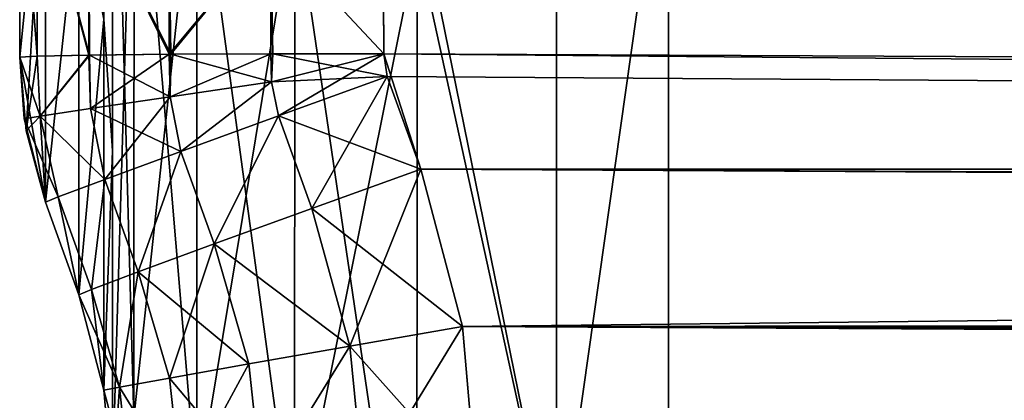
# Model space of a CAD drawing. Header units: metres. Extents: x 59 to 135, y -85 to 115.
# Tile 27 of 256: x 73 to 73.531, y -51.94 to -51.735. Entities that reach past the tile are written whole.
import ezdxf

# ---------------------------------------------------------------- set-up
doc = ezdxf.new("R2010")
doc.units = ezdxf.units.M
doc.layers.add('solid_20_404_502_XXX', color=7, linetype='CONTINUOUS')

msp = doc.modelspace()

# ---------------------------------------------------------------- linework, layer by layer
at = {"layer": 'solid_20_404_502_XXX'}
for points in [[(73.050003, -51.80563, -2.817811), (73.045448, -51.734512, -2.904164), (73.050003, -51.533684, -3.921109)], [(73.050003, -51.80563, 2.817811), (73.050003, -51.533684, 3.921109), (73.045448, -51.734512, 2.904158)], [(73.061607, -51.950081, -3.636899), (73.050003, -51.533684, -3.921109), (73.061691, -51.586113, -3.971104)], [(73.061607, -51.950081, -3.636899), (73.050003, -51.982124, -3.520476), (73.050003, -51.533684, -3.921109)], [(73.050003, -51.80563, -2.817811), (73.050003, -51.533684, -3.921109), (73.050003, -51.982124, -3.520476)], [(73.050003, -51.982124, 3.520476), (73.061691, -51.586109, 3.971101), (73.050003, -51.533684, 3.921109)], [(73.050003, -51.80563, 2.817811), (73.050003, -51.982124, 3.520476), (73.050003, -51.533684, 3.921109)], [(73, -51.630894, 1.6783), (73, -51.75507, 1.697567), (73, -51.539104, 2.962495)], [(73, -51.539104, 2.962495), (73, -51.75507, 1.697567), (73.01387, -51.616112, 2.97865)], [(73, -51.75507, -1.697567), (73, -51.539104, -2.962495), (73.01387, -51.616108, -2.978683)], [(73, -51.630894, -1.6783), (73, -51.539104, -2.962495), (73, -51.75507, -1.697567)], [(73.061607, -51.950081, 3.636898), (73.061691, -51.586109, 3.971101), (73.050003, -51.982124, 3.520476)], [(73.061607, -51.950081, 3.636898), (73.09565, -51.633305, 4.015998), (73.061691, -51.586109, 3.971101)], [(73.095528, -51.990879, -3.687791), (73.061607, -51.950081, -3.636899), (73.061691, -51.586113, -3.971104)], [(73.095528, -51.990879, -3.687791), (73.061691, -51.586113, -3.971104), (73.09565, -51.633308, -4.016)], [(73.196129, -51.634048, 1.458992), (73.19651, -51.589615, 1.414624), (88.197136, -51.764824, 1.197049)], [(73.19651, -51.589615, 1.414624), (88.196747, -51.720531, 1.152811), (88.197136, -51.764824, 1.197049)], [(73.210587, -51.648823, -4.119246), (73.289528, -51.608353, -4.184427), (73.289528, -52.037354, -3.772485)], [(73.214348, -51.693417, 4.073182), (73.289528, -52.037354, 3.772485), (73.289528, -51.608353, 4.184427)], [(73.289528, -52.037354, -3.772485), (73.289528, -51.608353, -4.184427), (73.349991, -51.609844, -4.185604)], [(73.289528, -51.608353, 4.184427), (73.289528, -52.037354, 3.772485), (73.349991, -51.609844, 4.185604)], [(73.289528, -52.037354, -3.772485), (73.349991, -51.609844, -4.185604), (73.349983, -52.038326, -3.773564)], [(73.289528, -52.037354, 3.772485), (73.349983, -52.038326, 3.773564), (73.349991, -51.609844, 4.185604)], [(90.032066, -51.634991, -3.560709), (73.349983, -52.038326, -3.773564), (73.349991, -51.609844, -4.185604)], [(73.349991, -51.609844, 4.185604), (73.349983, -52.038326, 3.773564), (90.032066, -51.634991, 3.560709)], [(73, -51.75507, -1.697567), (73.01387, -51.616108, -2.978683), (73.01387, -51.833393, -1.705313)], [(73.003494, -51.794891, 1.70122), (73.01387, -51.616112, 2.97865), (73, -51.75507, 1.697567)], [(73.003494, -51.794891, 1.70122), (73.01387, -51.833393, 1.705313), (73.01387, -51.616112, 2.97865)], [(73.01387, -51.833393, -1.705313), (73.01387, -51.616108, -2.978683), (73.031906, -51.665138, -2.986439)], [(73.01387, -51.616112, 2.97865), (73.01387, -51.833393, 1.705313), (73.031906, -51.665138, 2.986438)], [(73.009499, -51.64904, 1.620273), (73.009514, -51.754463, 1.636052), (73, -51.630894, 1.6783)], [(73.009514, -51.754463, 1.636052), (73, -51.75507, 1.697567), (73, -51.630894, 1.6783)], [(73, -51.630894, -1.6783), (73, -51.75507, -1.697567), (73.009514, -51.754463, -1.636052)], [(73, -51.630894, -1.6783), (73.009514, -51.754463, -1.636052), (73.009499, -51.64904, -1.620273)], [(73.09552, -51.990879, 3.687789), (73.09565, -51.633305, 4.015998), (73.061607, -51.950081, 3.636898)], [(73.09552, -51.990879, 3.687789), (73.148407, -51.67033, 4.051221), (73.09565, -51.633305, 4.015998)], [(73.148293, -52.022915, -3.727756), (73.095528, -51.990879, -3.687791), (73.09565, -51.633308, -4.016)], [(73.148293, -52.022915, -3.727756), (73.09565, -51.633308, -4.016), (73.148415, -51.670334, -4.051223)], [(73.196136, -51.689976, 1.48736), (73.196129, -51.634048, 1.458992), (88.197144, -51.820713, 1.22546)], [(73.196129, -51.634048, 1.458992), (88.197136, -51.764824, 1.197049), (88.197144, -51.820713, 1.22546)], [(73.196129, -51.634048, -1.458992), (88.197136, -51.764824, -1.197049), (88.196747, -51.720531, -1.152811)], [(73.196129, -51.634048, -1.458992), (88.197144, -51.820713, -1.22546), (88.197136, -51.764824, -1.197049)], [(73.196129, -51.634048, -1.458992), (73.196136, -51.689976, -1.48736), (88.197144, -51.820713, -1.22546)], [(90.032066, -51.634991, -3.560709), (90.031006, -52.127995, -3.226225), (73.349983, -52.038326, -3.773564)], [(73.349983, -52.038326, 3.773564), (90.031006, -52.127995, 3.226225), (90.032066, -51.634991, 3.560709)], [(73.037231, -51.66573, 1.567493), (73.037315, -51.753941, 1.580641), (73.009499, -51.64904, 1.620273)], [(73.037315, -51.753941, 1.580641), (73.009514, -51.754463, 1.636052), (73.009499, -51.64904, 1.620273)], [(73.009499, -51.64904, -1.620273), (73.037659, -51.753937, -1.580163), (73.037231, -51.66573, -1.567493)], [(73.009499, -51.64904, -1.620273), (73.009514, -51.754463, -1.636052), (73.037659, -51.753937, -1.580163)], [(73.214348, -51.693417, -4.073182), (73.210587, -51.648823, -4.119246), (73.289528, -52.037354, -3.772485)], [(73.01387, -51.833393, 1.705313), (73.031906, -51.883366, 1.704967), (73.031906, -51.665138, 2.986438)], [(73.01387, -51.833393, -1.705313), (73.031906, -51.665138, -2.986439), (73.031906, -51.883366, -1.704967)], [(73.045448, -51.734512, 2.904158), (73.031906, -51.665138, 2.986438), (73.031906, -51.883366, 1.704967)], [(73.045448, -51.734512, -2.904164), (73.031906, -51.883366, -1.704967), (73.031906, -51.665138, -2.986439)], [(73.080513, -51.679024, 1.525378), (73.080688, -51.75349, 1.536458), (73.037231, -51.66573, 1.567493)], [(73.080688, -51.75349, 1.536458), (73.037315, -51.753941, 1.580641), (73.037231, -51.66573, 1.567493)], [(73.037231, -51.66573, -1.567493), (73.081459, -51.753487, -1.535891), (73.080513, -51.679024, -1.525378)], [(73.037231, -51.66573, -1.567493), (73.037659, -51.753937, -1.580163), (73.081459, -51.753487, -1.535891)], [(73.148293, -52.022915, 3.727754), (73.148407, -51.67033, 4.051221), (73.09552, -51.990879, 3.687789)], [(73.148293, -52.022915, 3.727754), (73.214348, -51.693417, 4.073182), (73.148407, -51.67033, 4.051221)], [(73.148293, -52.022915, -3.727756), (73.148415, -51.670334, -4.051223), (73.214256, -52.118229, -3.693557)], [(73.148415, -51.670334, -4.051223), (73.214348, -51.693417, -4.073182), (73.214256, -52.118229, -3.693557)], [(73.080688, -51.75349, 1.536458), (73.080513, -51.679024, 1.525378), (73.1353, -51.687744, 1.497876)], [(73.080513, -51.679024, -1.525378), (73.081459, -51.753487, -1.535891), (73.1353, -51.687744, -1.497876)], [(73.080688, -51.75349, 1.536458), (73.1353, -51.687744, 1.497876), (73.135574, -51.753174, 1.507644)], [(73.081459, -51.753487, -1.535891), (73.136589, -51.75317, -1.507304), (73.1353, -51.687744, -1.497876)], [(73.135574, -51.753174, 1.507644), (73.1353, -51.687744, 1.497876), (73.19651, -51.753262, 1.497006)], [(73.1353, -51.687744, 1.497876), (73.196136, -51.689976, 1.48736), (73.19651, -51.753262, 1.497006)], [(73.1353, -51.687744, -1.497876), (73.19651, -51.753262, -1.497006), (73.196136, -51.689976, -1.48736)], [(73.1353, -51.687744, -1.497876), (73.136589, -51.75317, -1.507304), (73.19651, -51.753262, -1.497006)], [(73.148293, -52.022915, 3.727754), (73.214317, -52.118477, 3.693393), (73.214348, -51.693417, 4.073182)], [(73.196136, -51.689976, 1.48736), (80.696648, -51.816692, 1.366091), (73.19651, -51.753262, 1.497006)], [(73.196136, -51.689976, 1.48736), (88.19677, -51.882263, 1.235176), (80.696648, -51.816692, 1.366091)], [(73.196136, -51.689976, 1.48736), (88.197144, -51.820713, 1.22546), (88.19677, -51.882263, 1.235176)], [(73.196136, -51.689976, -1.48736), (73.19651, -51.753262, -1.497006), (88.197144, -51.820713, -1.22546)], [(73.214256, -52.118229, -3.693557), (73.214348, -51.693417, -4.073182), (73.289528, -52.037354, -3.772485)], [(73.214348, -51.693417, 4.073182), (73.214317, -52.118477, 3.693393), (73.289528, -52.037354, 3.772485)], [(73.045448, -51.934853, 1.700439), (73.045448, -51.734512, 2.904158), (73.031906, -51.883366, 1.704967)], [(73.045448, -51.734512, -2.904164), (73.045448, -51.934853, -1.700439), (73.031906, -51.883366, -1.704967)], [(73.050003, -51.80563, 2.817811), (73.045448, -51.734512, 2.904158), (73.045448, -51.934853, 1.700439)], [(73.050003, -51.80563, -2.817811), (73.045448, -51.934853, -1.700439), (73.045448, -51.734512, -2.904164)], [(73.009514, -51.754463, 1.636052), (73.003494, -51.794891, 1.70122), (73, -51.75507, 1.697567)], [(73.011009, -51.786854, -1.638564), (73.009514, -51.754463, -1.636052), (73, -51.75507, -1.697567)], [(73.002419, -51.788254, -1.700512), (73, -51.75507, -1.697567), (73.01387, -51.833393, -1.705313)], [(73.011009, -51.786854, -1.638564), (73, -51.75507, -1.697567), (73.002419, -51.788254, -1.700512)], [(73.011009, -51.786854, 1.638564), (73.003494, -51.794891, 1.70122), (73.009514, -51.754463, 1.636052)], [(73.011009, -51.786854, -1.638564), (73.037659, -51.753937, -1.580163), (73.009514, -51.754463, -1.636052)], [(73.011009, -51.786854, 1.638564), (73.009514, -51.754463, 1.636052), (73.037315, -51.753941, 1.580641)], [(73.038147, -51.782772, -1.582262), (73.037659, -51.753937, -1.580163), (73.011009, -51.786854, -1.638564)], [(73.038147, -51.782772, 1.582262), (73.011009, -51.786854, 1.638564), (73.037315, -51.753941, 1.580641)], [(73.038147, -51.782772, 1.582262), (73.037315, -51.753941, 1.580641), (73.080688, -51.75349, 1.536458)], [(73.081123, -51.776424, -1.537265), (73.081459, -51.753487, -1.535891), (73.037659, -51.753937, -1.580163)], [(73.081123, -51.776424, -1.537265), (73.037659, -51.753937, -1.580163), (73.038147, -51.782772, -1.582262)], [(73.081123, -51.776424, 1.537265), (73.038147, -51.782772, 1.582262), (73.080688, -51.75349, 1.536458)], [(73.081123, -51.776424, 1.537265), (73.080688, -51.75349, 1.536458), (73.135574, -51.753174, 1.507644)], [(73.135849, -51.76841, 1.507869), (73.081123, -51.776424, 1.537265), (73.135574, -51.753174, 1.507644)], [(73.135849, -51.76841, -1.507869), (73.081459, -51.753487, -1.535891), (73.081123, -51.776424, -1.537265)], [(73.135849, -51.76841, -1.507869), (73.136589, -51.75317, -1.507304), (73.081459, -51.753487, -1.535891)], [(73.135849, -51.76841, 1.507869), (73.135574, -51.753174, 1.507644), (73.19651, -51.753262, 1.497006)], [(73.135849, -51.76841, -1.507869), (73.198318, -51.765503, -1.496975), (73.136589, -51.75317, -1.507304)], [(73.139626, -51.786758, 1.508049), (73.135849, -51.76841, 1.507869), (73.19651, -51.753262, 1.497006)], [(73.136589, -51.75317, -1.507304), (73.198318, -51.765503, -1.496975), (73.19651, -51.753262, -1.497006)], [(73.139626, -51.786758, 1.508049), (73.19651, -51.753262, 1.497006), (73.198318, -51.765503, 1.496975)], [(73.198318, -51.765503, 1.496975), (73.19651, -51.753262, 1.497006), (80.696648, -51.816692, 1.366091)], [(80.696648, -51.816692, -1.366091), (88.197144, -51.820713, -1.22546), (73.19651, -51.753262, -1.497006)], [(73.19651, -51.753262, -1.497006), (73.198318, -51.765503, -1.496975), (73.216354, -51.815472, -1.49666)], [(80.696648, -51.816692, -1.366091), (73.19651, -51.753262, -1.497006), (73.216354, -51.815472, -1.49666)], [(73.086945, -51.805965, 1.538297), (73.081123, -51.776424, 1.537265), (73.135849, -51.76841, 1.507869)], [(73.086945, -51.805965, -1.538297), (73.135849, -51.76841, -1.507869), (73.081123, -51.776424, -1.537265)], [(73.139626, -51.786758, 1.508049), (73.086945, -51.805965, 1.538297), (73.135849, -51.76841, 1.507869)], [(73.086945, -51.805965, -1.538297), (73.139626, -51.786758, -1.508049), (73.135849, -51.76841, -1.507869)], [(73.139626, -51.786758, -1.508049), (73.198318, -51.765503, -1.496975), (73.135849, -51.76841, -1.507869)], [(73.157669, -51.836727, 1.507732), (73.139626, -51.786758, 1.508049), (73.198318, -51.765503, 1.496975)], [(73.139626, -51.786758, -1.508049), (73.216354, -51.815472, -1.49666), (73.198318, -51.765503, -1.496975)], [(73.157669, -51.836727, 1.507732), (73.198318, -51.765503, 1.496975), (73.216354, -51.815472, 1.49666)], [(73.216354, -51.815472, 1.49666), (73.198318, -51.765503, 1.496975), (80.696648, -51.816692, 1.366091)], [(73.045937, -51.82106, 1.584616), (73.038147, -51.782772, 1.582262), (73.081123, -51.776424, 1.537265)], [(73.086945, -51.805965, -1.538297), (73.081123, -51.776424, -1.537265), (73.038147, -51.782772, -1.582262)], [(73.086945, -51.805965, 1.538297), (73.045937, -51.82106, 1.584616), (73.081123, -51.776424, 1.537265)], [(73.045937, -51.82106, 1.584616), (73.011009, -51.786854, 1.638564), (73.038147, -51.782772, 1.582262)], [(73.045937, -51.82106, -1.584616), (73.038147, -51.782772, -1.582262), (73.011009, -51.786854, -1.638564)], [(73.045937, -51.82106, -1.584616), (73.086945, -51.805965, -1.538297), (73.038147, -51.782772, -1.582262)], [(73.020721, -51.830524, -1.642354), (73.011009, -51.786854, -1.638564), (73.002419, -51.788254, -1.700512)], [(73.020721, -51.830524, -1.642354), (73.002419, -51.788254, -1.700512), (73.01387, -51.833393, -1.705313)], [(73.011009, -51.786854, 1.638564), (73.01387, -51.833393, 1.705313), (73.003494, -51.794891, 1.70122)], [(73.045937, -51.82106, 1.584616), (73.020721, -51.830524, 1.642354), (73.011009, -51.786854, 1.638564)], [(73.020721, -51.830524, 1.642354), (73.01387, -51.833393, 1.705313), (73.011009, -51.786854, 1.638564)], [(73.020721, -51.830524, -1.642354), (73.045937, -51.82106, -1.584616), (73.011009, -51.786854, -1.638564)], [(73.104988, -51.855934, 1.537975), (73.086945, -51.805965, 1.538297), (73.139626, -51.786758, 1.508049)], [(73.104988, -51.855934, -1.537975), (73.139626, -51.786758, -1.508049), (73.086945, -51.805965, -1.538297)], [(73.157669, -51.836727, 1.507732), (73.104988, -51.855934, 1.537975), (73.139626, -51.786758, 1.508049)], [(73.104988, -51.855934, -1.537975), (73.157669, -51.836727, -1.507732), (73.139626, -51.786758, -1.508049)], [(73.157669, -51.836727, -1.507732), (73.216354, -51.815472, -1.49666), (73.139626, -51.786758, -1.508049)], [(73.050003, -51.987816, 1.696103), (73.050003, -51.80563, 2.817811), (73.045448, -51.934853, 1.700439)], [(73.050003, -51.80563, -2.817811), (73.050003, -51.987816, -1.696103), (73.045448, -51.934853, -1.700439)], [(73.063988, -51.871029, 1.584286), (73.045937, -51.82106, 1.584616), (73.086945, -51.805965, 1.538297)], [(73.063988, -51.871029, -1.584286), (73.086945, -51.805965, -1.538297), (73.045937, -51.82106, -1.584616)], [(73.050003, -51.80563, -2.817811), (73.050003, -51.982124, -3.520476), (73.050003, -51.987816, -1.696103)], [(73.050003, -51.987816, 1.696103), (73.050003, -51.982124, 3.520476), (73.050003, -51.80563, 2.817811)], [(73.104988, -51.855934, 1.537975), (73.063988, -51.871029, 1.584286), (73.086945, -51.805965, 1.538297)], [(73.063988, -51.871029, -1.584286), (73.104988, -51.855934, -1.537975), (73.086945, -51.805965, -1.538297)], [(73.178116, -51.911087, 1.50717), (73.157669, -51.836727, 1.507732), (73.216354, -51.815472, 1.49666)], [(73.157669, -51.836727, -1.507732), (73.238922, -51.900433, -1.496266), (73.216354, -51.815472, -1.49666)], [(73.178116, -51.911087, 1.50717), (73.216354, -51.815472, 1.49666), (73.238922, -51.900433, 1.496266)], [(73.238922, -51.900433, 1.496266), (73.216354, -51.815472, 1.49666), (88.252136, -51.899635, 1.234209)], [(73.216354, -51.815472, 1.49666), (88.234688, -51.890144, 1.234514), (88.252136, -51.899635, 1.234209)], [(73.216354, -51.815472, 1.49666), (88.215996, -51.884304, 1.23484), (88.234688, -51.890144, 1.234514)], [(73.216354, -51.815472, 1.49666), (80.696648, -51.816692, 1.366091), (88.19677, -51.882263, 1.235176)], [(73.216354, -51.815472, 1.49666), (88.19677, -51.882263, 1.235176), (88.215996, -51.884304, 1.23484)], [(80.696648, -51.816692, -1.366091), (73.216354, -51.815472, -1.49666), (73.238922, -51.900433, -1.496266)], [(80.696648, -51.816692, -1.366091), (73.238922, -51.900433, -1.496266), (88.19677, -51.882263, -1.235176)], [(73.038765, -51.880493, 1.642015), (73.020721, -51.830524, 1.642354), (73.045937, -51.82106, 1.584616)], [(73.038765, -51.880493, -1.642015), (73.045937, -51.82106, -1.584616), (73.020721, -51.830524, -1.642354)], [(73.063988, -51.871029, 1.584286), (73.038765, -51.880493, 1.642015), (73.045937, -51.82106, 1.584616)], [(73.038765, -51.880493, -1.642015), (73.063988, -51.871029, -1.584286), (73.045937, -51.82106, -1.584616)], [(73.020721, -51.830524, 1.642354), (73.031906, -51.883366, 1.704967), (73.01387, -51.833393, 1.705313)], [(73.020721, -51.830524, -1.642354), (73.01387, -51.833393, -1.705313), (73.031906, -51.883366, -1.704967)], [(73.038765, -51.880493, 1.642015), (73.031906, -51.883366, 1.704967), (73.020721, -51.830524, 1.642354)], [(73.038765, -51.880493, -1.642015), (73.020721, -51.830524, -1.642354), (73.031906, -51.883366, -1.704967)], [(73.178116, -51.911087, 1.50717), (73.104988, -51.855934, 1.537975), (73.157669, -51.836727, 1.507732)], [(73.178116, -51.911087, -1.50717), (73.157669, -51.836727, -1.507732), (73.104988, -51.855934, -1.537975)], [(73.178116, -51.911087, -1.50717), (73.238922, -51.900433, -1.496266), (73.157669, -51.836727, -1.507732)], [(73.080757, -51.928322, 1.581843), (73.063988, -51.871029, 1.584286), (73.104988, -51.855934, 1.537975)], [(73.123558, -51.920708, -1.536679), (73.104988, -51.855934, -1.537975), (73.063988, -51.871029, -1.584286)], [(73.123558, -51.920708, 1.536679), (73.080757, -51.928322, 1.581843), (73.104988, -51.855934, 1.537975)], [(73.178116, -51.911087, 1.50717), (73.123558, -51.920708, 1.536679), (73.104988, -51.855934, 1.537975)], [(73.178116, -51.911087, -1.50717), (73.104988, -51.855934, -1.537975), (73.123558, -51.920708, -1.536679)], [(73.053825, -51.933201, 1.638331), (73.038765, -51.880493, 1.642015), (73.063988, -51.871029, 1.584286)], [(73.053825, -51.933201, -1.638331), (73.063988, -51.871029, -1.584286), (73.038765, -51.880493, -1.642015)], [(73.080757, -51.928322, 1.581843), (73.053825, -51.933201, 1.638331), (73.063988, -51.871029, 1.584286)], [(73.080757, -51.928322, -1.581843), (73.063988, -51.871029, -1.584286), (73.053825, -51.933201, -1.638331)], [(73.123558, -51.920708, -1.536679), (73.063988, -51.871029, -1.584286), (73.080757, -51.928322, -1.581843)], [(73.038765, -51.880493, 1.642015), (73.045448, -51.934853, 1.700439), (73.031906, -51.883366, 1.704967)], [(73.053825, -51.933201, -1.638331), (73.038765, -51.880493, -1.642015), (73.031906, -51.883366, -1.704967)], [(73.053825, -51.933201, 1.638331), (73.045448, -51.934853, 1.700439), (73.038765, -51.880493, 1.642015)], [(73.053825, -51.933201, -1.638331), (73.031906, -51.883366, -1.704967), (73.045448, -51.934853, -1.700439)], [(73.238922, -51.900433, -1.496266), (88.215996, -51.884304, -1.23484), (88.19677, -51.882263, -1.235176)], [(73.238922, -51.900433, -1.496266), (88.234688, -51.890144, -1.234514), (88.215996, -51.884304, -1.23484)], [(73.238922, -51.900433, -1.496266), (88.252136, -51.899635, -1.234209), (88.234688, -51.890144, -1.234514)], [(73.185692, -51.987816, 1.506725), (73.178116, -51.911087, 1.50717), (73.238922, -51.900433, 1.496266)], [(73.178116, -51.911087, -1.50717), (73.246506, -51.987816, -1.496133), (73.238922, -51.900433, -1.496266)], [(73.185692, -51.987816, 1.506725), (73.238922, -51.900433, 1.496266), (73.246506, -51.987816, 1.496133)], [(73.238922, -51.900433, 1.496266), (88.252136, -51.899635, 1.234209), (88.267502, -51.912521, 1.233941)], [(73.238922, -51.900433, -1.496266), (88.267502, -51.912521, -1.233941), (88.252136, -51.899635, -1.234209)], [(73.246506, -51.987816, 1.496133), (73.238922, -51.900433, 1.496266), (88.295883, -51.984005, 1.233446)], [(73.238922, -51.900433, 1.496266), (88.29435, -51.964733, 1.233472), (88.295883, -51.984005, 1.233446)], [(73.238922, -51.900433, 1.496266), (88.289001, -51.945904, 1.233566), (88.29435, -51.964733, 1.233472)], [(73.238922, -51.900433, 1.496266), (88.267502, -51.912521, 1.233941), (88.279976, -51.928215, 1.233723)], [(73.238922, -51.900433, 1.496266), (88.279976, -51.928215, 1.233723), (88.289001, -51.945904, 1.233566)], [(73.238922, -51.900433, -1.496266), (73.246506, -51.987816, -1.496133), (88.267502, -51.912521, -1.233941)], [(73.130798, -51.987816, 1.535508), (73.123558, -51.920708, 1.536679), (73.178116, -51.911087, 1.50717)], [(73.130798, -51.987816, -1.535506), (73.178116, -51.911087, -1.50717), (73.123558, -51.920708, -1.536679)], [(73.185692, -51.987816, 1.506725), (73.130798, -51.987816, 1.535508), (73.178116, -51.911087, 1.50717)], [(73.130798, -51.987816, -1.535506), (73.185692, -51.987816, -1.506725), (73.178116, -51.911087, -1.50717)], [(73.185692, -51.987816, -1.506725), (73.246506, -51.987816, -1.496133), (73.178116, -51.911087, -1.50717)], [(73.246506, -51.987816, -1.496133), (88.279976, -51.928215, -1.233723), (88.267502, -51.912521, -1.233941)], [(73.087349, -51.987816, 1.579724), (73.080757, -51.928322, 1.581843), (73.123558, -51.920708, 1.536679)], [(73.130798, -51.987816, -1.535506), (73.123558, -51.920708, -1.536679), (73.080757, -51.928322, -1.581843)], [(73.130798, -51.987816, 1.535508), (73.087349, -51.987816, 1.579724), (73.123558, -51.920708, 1.536679)], [(73.087349, -51.987816, 1.579724), (73.053825, -51.933201, 1.638331), (73.080757, -51.928322, 1.581843)], [(73.087349, -51.987816, -1.579722), (73.080757, -51.928322, -1.581843), (73.053825, -51.933201, -1.638331)], [(73.087349, -51.987816, -1.579722), (73.130798, -51.987816, -1.535506), (73.080757, -51.928322, -1.581843)], [(73.246506, -51.987816, -1.496133), (88.289001, -51.945904, -1.233566), (88.279976, -51.928215, -1.233723)], [(73.053825, -51.933201, 1.638331), (73.050003, -51.987816, 1.696103), (73.045448, -51.934853, 1.700439)], [(73.059532, -51.987816, -1.635106), (73.053825, -51.933201, -1.638331), (73.045448, -51.934853, -1.700439)], [(73.059525, -51.987816, 1.635107), (73.050003, -51.987816, 1.696103), (73.053825, -51.933201, 1.638331)], [(73.087349, -51.987816, 1.579724), (73.059525, -51.987816, 1.635107), (73.053825, -51.933201, 1.638331)], [(73.059532, -51.987816, -1.635106), (73.087349, -51.987816, -1.579722), (73.053825, -51.933201, -1.638331)], [(73.059532, -51.987816, -1.635106), (73.045448, -51.934853, -1.700439), (73.050003, -51.987816, -1.696103)]]:
    msp.add_3dface(points, dxfattribs=at)

doc.saveas('drawing.dxf')
